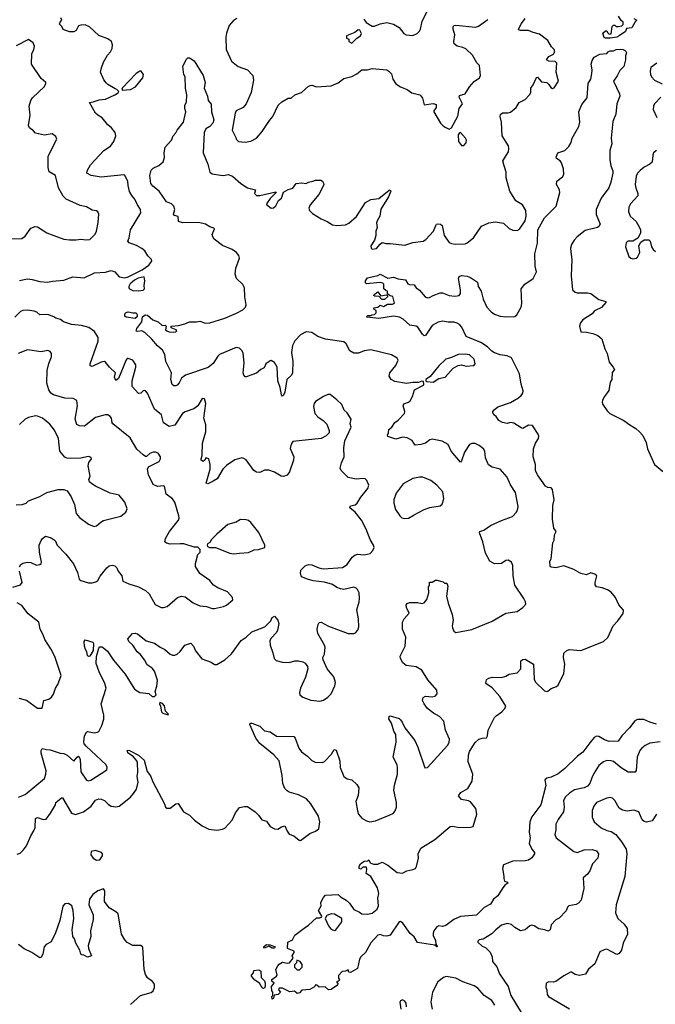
# Model space of a CAD drawing. Extents: x 2293878 to 2522763, y 823964 to 1006972.
# Tile 186 of 256: x 2359807 to 2365413, y 957457 to 966138. Entities that reach past the tile are written whole.
import ezdxf

# ---------------------------------------------------------------- set-up
doc = ezdxf.new("R2010")
doc.units = 0

msp = doc.modelspace()

# ---------------------------------------------------------------- linework, layer by layer
at = {"layer": '0CON20XD'}
for points in [[(2362841.5, 966141.5), (2362864.2, 966114.2), (2362915, 966080.6), (2362935, 966081.4), (2362985, 966101.9), (2363045, 966114.3), (2363105, 966100), (2363155, 966068), (2363195.8, 966015.8), (2363215, 966006), (2363275, 965998.8), (2363312.3, 966017.7), (2363332.3, 966037.7), (2363341.2, 966055), (2363356, 966125), (2363417.5, 966245)], [(2359805, 963840), (2359875, 963852.5), (2359916.7, 963846.7), (2359985, 963828.5), (2360052.8, 963822.8), (2360095, 963832.5), (2360195, 963840.8), (2360275, 963872), (2360375, 963862.5), (2360467.5, 963905), (2360565, 963913.1), (2360615, 963925.8), (2360645.6, 963915.6), (2360685, 963871.4), (2360735, 963861.8), (2360765, 963870.9), (2360887.2, 963932.8), (2360947, 963973), (2360971.7, 964008.3), (2360968.8, 964025), (2360937.2, 964057.2), (2360909.4, 964099.4), (2360885, 964120.8), (2360838.5, 964148.5), (2360772.2, 964172.2), (2360759.2, 964185), (2360772.1, 964215), (2360784.4, 964285), (2360875.5, 964435.5), (2360872.1, 964465), (2360844.6, 964505), (2360823.6, 964555), (2360795, 964587.1), (2360775, 964624), (2360762.1, 964675), (2360760, 964715), (2360735, 964764), (2360725, 964769.2), (2360525, 964750.6), (2360437.5, 964765), (2360398.8, 964785), (2360402, 964805), (2360431.2, 964858.8), (2360548.8, 964985), (2360606.8, 965023.2), (2360635.8, 965065), (2360654, 965115), (2360648.8, 965145), (2360615.7, 965185.7), (2360585, 965210), (2360533.9, 965273.9), (2360495, 965296.7), (2360476.7, 965315), (2360423, 965407), (2360455, 965412.5), (2360507.3, 965432.7), (2360565, 965436.9), (2360646.7, 965475), (2360675, 965493.3), (2360680, 965505), (2360663.6, 965523.6), (2360648, 965528), (2360585.6, 965565.6), (2360570.7, 965580.7), (2360548.7, 965608.7), (2360520.6, 965675), (2360526.9, 965715), (2360545.6, 965765), (2360581.8, 965825), (2360608.5, 965855), (2360622.2, 965885), (2360625.5, 965915), (2360615.9, 965945.9), (2360585, 965970.5), (2360505, 966000), (2360421.4, 966075), (2360385, 966092.7), (2360345, 966090.6), (2360326.9, 966083.1), (2360305, 966043.3), (2360285, 966030), (2360245, 966031.2), (2360191.2, 966051.2), (2360178.3, 966078.3), (2360158.3, 966098.3), (2360162.5, 966115), (2360177.5, 966135), (2360170, 966155)], [(2361721.7, 966148.3), (2361695, 966132.5), (2361655, 966086), (2361631.2, 966018.8), (2361623.8, 965985), (2361629.2, 965875), (2361675, 965773.8), (2361735, 965726), (2361815.6, 965695.6), (2361864, 965645), (2361869.2, 965605), (2361848.6, 965495), (2361804, 965396), (2361776.7, 965365), (2361716.7, 965335), (2361706.2, 965315), (2361680, 965165), (2361717.5, 965095), (2361717.5, 965085), (2361737.5, 965065), (2361795, 965058), (2361844.1, 965065.9), (2361895, 965093.8), (2361946.9, 965153.1), (2362010.2, 965249.8), (2362040, 965285), (2362086.7, 965385), (2362120, 965415), (2362175, 965447.5), (2362200, 965445), (2362232.5, 965475), (2362293.6, 965496.4), (2362355, 965552.5), (2362370.7, 965559.3), (2362385, 965560), (2362425, 965546.2), (2362555, 965555.8), (2362615, 965580), (2362665, 965620.6), (2362735, 965638.6), (2362780.3, 965659.7), (2362825, 965695.8), (2362875, 965697.5), (2362915, 965707.5), (2363045, 965696.2), (2363063.8, 965685), (2363085, 965660), (2363098.8, 965615), (2363123.5, 965573.5), (2363165, 965545.8), (2363225, 965522), (2363264.4, 965494.4), (2363335, 965475.7), (2363345, 965468), (2363359.2, 965445), (2363375, 965387.5), (2363455, 965400), (2363481.2, 965391.2), (2363481.5, 965365), (2363460, 965335), (2363460.8, 965325), (2363518.8, 965225), (2363540.9, 965200.9), (2363560.3, 965190.3), (2363595, 965174.2), (2363615, 965184.2), (2363671.2, 965288.8), (2363682.3, 965355), (2363711.4, 965395), (2363684.2, 965455), (2363685, 965470), (2363736.4, 965483.6), (2363773.3, 965545), (2363815.8, 965594.2), (2363862, 965625), (2363870.8, 965645), (2363861.2, 965735), (2363838.1, 965758.1), (2363801.4, 965825), (2363741.7, 965881.7), (2363715, 965894.3), (2363666.7, 965905), (2363640, 965925), (2363636, 965945), (2363645.9, 966004.1), (2363629.2, 966055), (2363628.8, 966075), (2363635, 966086), (2363655, 966089.2), (2363827.9, 966072.1), (2363855, 966082.5), (2363935, 966139.2)], [(2362465, 964383.3), (2362519.8, 964359.8), (2362565, 964328.6), (2362605, 964322.9), (2362680.9, 964329.1), (2362708.8, 964345), (2362776.2, 964403.8), (2362856.2, 964525), (2362905, 964552.5), (2362975, 964561.4), (2363065, 964636), (2363075, 964636.7), (2363081.2, 964625), (2363060.8, 964575), (2362991.2, 964468.8), (2362984.2, 964405), (2362958.8, 964365), (2362954.2, 964345.8), (2362961.2, 964305), (2362946.7, 964275), (2362948.6, 964235), (2362937.5, 964195), (2362904, 964145), (2362906.7, 964125), (2362916.4, 964116.4), (2362955, 964121.2), (2362985, 964160), (2363005, 964172.5), (2363035, 964163.8), (2363075, 964165.8), (2363205, 964150.8), (2363275, 964174.3), (2363364.1, 964185.9), (2363389.7, 964200.3), (2363456.8, 964273.2), (2363476.2, 964325), (2363484.3, 964335.7), (2363495, 964338), (2363517.5, 964335), (2363532.7, 964322.7), (2363550.8, 964235), (2363594, 964175), (2363614.3, 964164.3), (2363648.1, 964158.1), (2363735, 964163.1), (2363755, 964171.4), (2363808.1, 964215), (2363880.9, 964319.1), (2363945, 964346.9), (2364005, 964355.6), (2364074.3, 964344.3), (2364125, 964298), (2364155, 964281.2), (2364195, 964280), (2364215, 964291.2), (2364265.6, 964365), (2364272.9, 964405), (2364270, 964455), (2364241.2, 964505), (2364182.1, 964542.1), (2364128.6, 964625), (2364098.4, 964745), (2364098.9, 964795), (2364079.5, 964850.5), (2364068.1, 964895), (2364116.8, 964973.2), (2364122.3, 965002.3), (2364118, 965025), (2364061.9, 965115), (2364055.7, 965235.7), (2364043.8, 965285), (2364047.7, 965302.3), (2364065, 965315.8), (2364115, 965315.8), (2364136.6, 965323.4), (2364187.2, 965362.8), (2364213.3, 965406.7), (2364264.1, 965435.9), (2364303.3, 965475), (2364313.8, 965495), (2364316.2, 965535), (2364336.1, 965563.9), (2364365, 965627.5), (2364375, 965630), (2364409.3, 965589.3), (2364455, 965583.8), (2364475, 965566.7), (2364490.5, 965540.5), (2364505, 965532.5), (2364521.7, 965538.3), (2364558, 965595), (2364538.1, 965675), (2364544.2, 965755), (2364528.9, 965768.9), (2364472.6, 965772.6), (2364453.8, 965785), (2364474, 965815), (2364513.8, 965835), (2364522, 965845), (2364526, 965855), (2364520, 965875), (2364497.9, 965897.9), (2364465.5, 965955.5), (2364390.3, 966010.3), (2364334.3, 966024.3), (2364295, 966043.8), (2364222, 966042), (2364210, 966045), (2364207.5, 966055), (2364231.9, 966105), (2364265, 966147.5)], [(2364975, 965974.2), (2364961.7, 965981.7), (2364951.7, 966018.3), (2364975, 966040), (2364985, 966040), (2364990, 966025), (2365005, 966010), (2365025, 966013.8), (2365033, 966077), (2365045, 966090), (2365055, 966090), (2365068.3, 966078.3), (2365085, 966077.5), (2365117, 966083), (2365130, 966095), (2365130, 966115), (2365110.7, 966130.7), (2365089.3, 966169.3)], [(2365225, 966150), (2365250, 966135), (2365235, 966120), (2365205, 966066), (2365158.3, 966061.7), (2365150, 966035), (2365095, 965996), (2365072.5, 965985), (2365015, 965974.5), (2364975, 965974.2)], [(2362735, 965932.5), (2362780, 965975), (2362812.5, 965995), (2362822.5, 966015), (2362806.7, 966045), (2362792.7, 966047.3), (2362764, 966026), (2362690, 965995), (2362690, 965975), (2362710, 965965), (2362710, 965945), (2362735, 965932.5)], [(2359735, 964205.8), (2359825, 964210), (2359855, 964228.8), (2359905, 964298.8), (2359944.6, 964315.4), (2359965, 964312.5), (2360045, 964260), (2360106.7, 964235), (2360195, 964204.4), (2360247, 964197), (2360305, 964196.4), (2360345, 964203.3), (2360393.8, 964196.2), (2360425, 964200), (2360471.4, 964248.6), (2360485.7, 964274.3), (2360498.8, 964351.2), (2360503.9, 964423.9), (2360496.7, 964445), (2360485, 964453.3), (2360445, 964460), (2360397, 964487), (2360338.9, 964498.9), (2360215.8, 964555.8), (2360191.4, 964581.4), (2360148.2, 964655), (2360123.9, 964763.9), (2360065.7, 964795.7), (2360059.2, 964835), (2360059.2, 964935), (2360133.8, 965085), (2360125, 965107.5), (2360093, 965133), (2360025, 965121.2), (2359946.4, 965136.4), (2359929.7, 965159.7), (2359894.7, 965184.7), (2359884.4, 965205), (2359899.6, 965295), (2359891.8, 965375), (2359905, 965426), (2359920.1, 965449.9), (2360025, 965550), (2360038, 965575), (2360036.2, 965585), (2359995, 965620.8), (2359911.1, 965745), (2359913, 965837), (2359931.5, 965875), (2359936.2, 965905), (2359924.6, 965934.6), (2359885, 965964), (2359775, 965906.2)], [(2364062.5, 958475), (2364024, 958415), (2363984.5, 958385.5), (2363960.6, 958339.4), (2363905, 958309.4), (2363836.1, 958243.9), (2363695, 958231.2), (2363635.4, 958204.6), (2363565, 958151.8), (2363535, 958143.1), (2363502.3, 958147.7), (2363485, 958140), (2363460, 958105), (2363453.3, 958085), (2363453.3, 958065), (2363475, 958020), (2363477.5, 957987.5), (2363487.5, 957975), (2363490, 957965), (2363485, 957962.5), (2363467.5, 957977.5), (2363315, 958001.2), (2363285, 958051.2), (2363252.1, 958082.1), (2363185, 958172), (2363165, 958188.6), (2363154.6, 958185.4), (2363075, 958066.7), (2363045, 958058), (2363015, 958060), (2362985, 958071.4), (2362965, 958066), (2362905, 957999.2), (2362869.2, 957935), (2362856.8, 957913.2), (2362815.3, 957874.7), (2362804.1, 957855.9), (2362785, 957772.5), (2362725, 957736.7), (2362710, 957740), (2362705, 957760), (2362681.7, 957748.3), (2362650, 957745), (2362618.3, 957711.7), (2362618.3, 957688.3), (2362627.5, 957675), (2362615, 957660), (2362600, 957655), (2362611.7, 957641.7), (2362610, 957625), (2362555, 957587.5), (2362530, 957585), (2362502.5, 957612.5), (2362448.3, 957608.3), (2362427, 957627), (2362415, 957627.5), (2362408.3, 957611.7), (2362365, 957587.5), (2362295, 957582.5), (2362275, 957557.5), (2362255, 957552.5), (2362231.7, 957571.7), (2362188.3, 957568.3), (2362125, 957600), (2362095, 957600), (2362090, 957585), (2362107, 957563), (2362087.5, 957542.5), (2362051.7, 957538.3), (2362045, 957510), (2362033, 957503), (2362030, 957525), (2362040, 957535), (2362040, 957565), (2362030, 957575), (2362027, 957613), (2362050, 957645), (2362031.7, 957661.7), (2362030, 957675), (2362072.5, 957705), (2362077.5, 957715), (2362067, 957763), (2362083, 957797), (2362095, 957812.5), (2362125, 957827.5), (2362165, 957820), (2362187, 957823), (2362220, 957865), (2362210, 957885), (2362227.5, 957915), (2362227.5, 957925), (2362170, 957950), (2362172.5, 958005), (2362212.5, 958025), (2362235, 958066.7), (2362315, 958128.9), (2362354.5, 958155.5), (2362425, 958220), (2362455, 958218.8), (2362467.5, 958225), (2362472.5, 958235), (2362442.5, 958285), (2362466.7, 958325), (2362463.3, 958355), (2362485, 958397.5), (2362505, 958418.8), (2362615, 958426.2), (2362635, 958403.3), (2362686.1, 958376.1), (2362715, 958350), (2362752.7, 958292.7), (2362805, 958270), (2362825, 958254.4), (2362875, 958252.5), (2362915, 958260.5), (2362959.2, 958295), (2362972, 958325), (2362965.8, 958394.2), (2362973.8, 958435), (2362962, 958485), (2362904.2, 958584.2), (2362861.7, 958611.7), (2362870, 958645), (2362865, 958667.5), (2362833, 958667), (2362815, 958650), (2362802.5, 958655), (2362802.5, 958675), (2362812.5, 958695), (2362845, 958720), (2362877, 958723), (2362885, 958730), (2362897.5, 958705), (2362928.3, 958691.7), (2362965, 958694), (2363005, 958709.2), (2363054.1, 958684.1), (2363135, 958620), (2363183.9, 958613.9), (2363222.5, 958635), (2363275.6, 958644.4), (2363296.7, 958655), (2363307.3, 958672.7), (2363323.8, 958745), (2363320, 958785), (2363345, 958833.3), (2363469.8, 958910.2), (2363605, 959024.2), (2363625, 959027.5), (2363685, 959015.6), (2363781.7, 959018.3), (2363807.5, 959025), (2363839.2, 959135), (2363828.8, 959185), (2363783, 959243), (2363765, 959252), (2363705, 959264), (2363677.5, 959295), (2363696.7, 959325), (2363759.7, 959360.3), (2363797.1, 959425), (2363804.2, 959485), (2363762.5, 959595), (2363764, 959655), (2363774.3, 959685.7), (2363825, 959766.7), (2363856, 959794), (2363885, 959803.8), (2363925, 959807.5), (2363933.3, 959825), (2363938, 959875), (2363995, 959986.7), (2364008.3, 960001.7), (2364060, 960035), (2364086, 960065), (2364094, 960085), (2364042.4, 960172.4), (2363975, 960246.2), (2363917.5, 960285), (2363925, 960320), (2363945, 960333.3), (2363975, 960341.2), (2364055, 960338.6), (2364095, 960350.8), (2364125, 960369.2), (2364195, 960378.8), (2364225.8, 960414.2), (2364227.5, 960485), (2364245, 960496.2), (2364265, 960498.8), (2364337.5, 960455), (2364344.2, 960324.2), (2364355, 960296.2), (2364435, 960220), (2364455, 960213.8), (2364465, 960216.7), (2364495, 960242.5), (2364540.7, 960259.3), (2364557.7, 960272.3), (2364605, 960372.5), (2364614, 960455), (2364602, 960515), (2364606.1, 960553.9), (2364632.7, 960577.3), (2364654.1, 960585.9), (2364755, 960577.5), (2364956.7, 960655), (2364995, 960692.5), (2365040, 960795), (2365081.7, 960838.3), (2365128.3, 960901.7), (2365133, 960933), (2365090, 960980), (2365062.5, 961045), (2365025, 961092), (2364992.4, 961112.4), (2364945, 961130), (2364895, 961137.5), (2364883.8, 961155), (2364881.2, 961175), (2364896.7, 961235), (2364880.7, 961250.7), (2364845, 961260), (2364805, 961243.3), (2364755, 961254), (2364695, 961290), (2364605, 961322), (2364535, 961306.7), (2364495, 961310), (2364487, 961317), (2364483.3, 961365), (2364493.3, 961385), (2364510, 961525), (2364520.7, 961549.3), (2364523.3, 961596.7), (2364537.5, 961625), (2364516.7, 961655), (2364505.9, 961734.1), (2364510, 961855), (2364520, 961905), (2364507, 961997), (2364495, 962010), (2364465, 962013.3), (2364445, 962026.7), (2364373.3, 962125), (2364356.7, 962165), (2364355.8, 962215.8), (2364337.1, 962285), (2364339.2, 962355), (2364355.7, 962404.3), (2364383.2, 962446.8), (2364386.7, 962465), (2364381.1, 962485), (2364331.2, 962561.2), (2364295.9, 962564.1), (2364245, 962534), (2364228.8, 962538.8), (2364165, 962582), (2364135, 962586.2), (2364105, 962578.8), (2364065, 962587.5), (2364033.3, 962605), (2364009.5, 962639.5), (2363990, 962655), (2363981.2, 962675), (2363980, 962685), (2363990.7, 962699.3), (2364025, 962726.2), (2364135, 962762.5), (2364206.6, 962803.4), (2364231.2, 962825), (2364243.3, 962845), (2364246.2, 962865), (2364228.8, 962925), (2364214.2, 963015), (2364145, 963157.1), (2364105, 963174.4), (2364045, 963182.9), (2363995, 963200.5), (2363970.6, 963215), (2363932.9, 963255), (2363875, 963290.9), (2363745, 963344.5), (2363707.4, 963427.4), (2363685, 963451.1), (2363665, 963462.1), (2363635, 963472.7), (2363585, 963470.8), (2363535, 963481.5), (2363497.8, 963472.2), (2363445, 963441.4), (2363385, 963353.3), (2363375, 963350), (2363358.8, 963365), (2363317.9, 963427.9), (2363305, 963436), (2363248.8, 963445), (2363189.1, 963499.1), (2363156.5, 963516.5), (2363103, 963523), (2362975, 963503.8), (2362895, 963513.8), (2362870, 963515), (2362875, 963530), (2362905, 963530), (2362913, 963537), (2362935, 963540), (2362950, 963555), (2362950, 963575), (2362933.6, 963583.6), (2362931.7, 963598.3), (2362967, 963603), (2362985, 963620), (2363015, 963610), (2363050.7, 963629.3), (2363095, 963630), (2363111.7, 963638.3), (2363098.3, 963698.3), (2363075, 963702.5), (2363051.7, 963721.7), (2363050, 963745), (2363035, 963750), (2363020, 963765), (2363020, 963805), (2363010, 963815), (2362985, 963822.5), (2362865, 963810), (2362858.3, 963818.3), (2362857.5, 963835), (2362875, 963862.5), (2362965, 963883.3), (2362985, 963893.3), (2363055, 963858), (2363105, 963867.3), (2363145, 963854), (2363210, 963845), (2363230.7, 963810.7), (2363245, 963802.5), (2363285, 963800), (2363303.6, 963773.6), (2363333, 963753), (2363382.5, 963695), (2363405, 963686.2), (2363421.7, 963688.3), (2363452.3, 963707.7), (2363515, 963730), (2363535, 963730), (2363595, 963707.5), (2363645, 963701.9), (2363682.5, 963705), (2363693.8, 963725), (2363694, 963755), (2363676.7, 963855), (2363683.3, 963875), (2363705, 963883.8), (2363755, 963875.8), (2363783.3, 963865), (2363843.6, 963823.6), (2363851.2, 963785), (2363876.2, 963745), (2363893.6, 963673.6), (2363927.1, 963605), (2363965, 963561.4), (2363995, 963541.1), (2364045, 963525.5), (2364095, 963518.1), (2364175, 963520.6), (2364192.9, 963535), (2364228.9, 963605), (2364236.7, 963635), (2364229.4, 963765), (2364260.8, 963805), (2364335, 963857.1), (2364364.4, 963915), (2364354.7, 963965), (2364351.5, 964075), (2364373.1, 964166.9), (2364378.2, 964285), (2364435, 964390), (2364537.5, 964495), (2364570, 964615), (2364567.3, 964637.3), (2364542.5, 964685), (2364545.8, 964714.2), (2364595, 964754), (2364605, 964772.5), (2364603.4, 964823.4), (2364585.8, 964875.8), (2364573.9, 964893.9), (2364542.5, 964915), (2364537.5, 964925), (2364552.5, 964965), (2364615, 964984), (2364650.7, 965019.3), (2364670, 965055), (2364679.2, 965095), (2364737.7, 965195), (2364746, 965235), (2364739.7, 965325), (2364765, 965390.5), (2364812.2, 965447.8), (2364822.2, 965575), (2364844.4, 965615), (2364853.3, 965665), (2364855.8, 965695), (2364847.1, 965745), (2364855, 965778.8), (2364875, 965808), (2364923.3, 965835), (2364985, 965840), (2364997.5, 965855), (2365015, 965863.8), (2365045, 965863.3), (2365067.5, 965875), (2365105, 965877.8), (2365130, 965875), (2365150, 965865), (2365160, 965845), (2365150.7, 965819.3), (2365151.2, 965785), (2365135.8, 965725), (2365100.9, 965689.1), (2365075.5, 965644.5), (2365043.1, 965595), (2365095.8, 965485), (2365099.2, 965465), (2365073.2, 965396.8), (2365064.3, 965305.7), (2365039.7, 965240.3), (2365024, 965095), (2365029.2, 965045), (2365011.2, 964985), (2365012.5, 964905), (2365020.9, 964850.9), (2365039.2, 964805), (2365039.2, 964785), (2365022, 964705), (2365004.2, 964655), (2364935.5, 964565), (2364892.1, 964465), (2364891.7, 964421.7), (2364926.7, 964335), (2364916.2, 964315), (2364903.9, 964306.1), (2364795, 964280), (2364724.4, 964225), (2364696.5, 964195), (2364673.8, 964155), (2364664.6, 964125), (2364668.3, 964091.7), (2364676.8, 964025), (2364669.8, 963879.8), (2364683.1, 963755), (2364705, 963735.7), (2364725, 963728.6), (2364815, 963730.6), (2364843.2, 963723.2), (2364915, 963672), (2364977.5, 963655), (2364976.7, 963645), (2364938.8, 963601.2), (2364877.7, 963572.3), (2364856.7, 963545), (2364775, 963492), (2364752.5, 963465), (2364743.3, 963435), (2364756.4, 963386.4), (2364806.1, 963383.9), (2364862.1, 963372.1), (2364905, 963354.3), (2364940.8, 963325), (2364967.5, 963235), (2364987.8, 963195), (2365005, 963117.5), (2365042.5, 963075), (2365052.5, 963055), (2365033.6, 963026.4), (2365030, 962965), (2365015, 962942.5), (2365002.5, 962867.5), (2364963.8, 962815), (2364947.7, 962782.3), (2364944, 962765), (2364951.2, 962745)], [(2360298.3, 959131.7), (2360368.6, 959155), (2360437.5, 959205), (2360475, 959255.6), (2360505, 959267.8), (2360525, 959267.1), (2360555, 959254.3), (2360588.8, 959218.8), (2360614.5, 959204.5), (2360655, 959198.5), (2360685, 959203.5), (2360785.4, 959284.6), (2360811.9, 959315), (2360838.1, 959355), (2360853.1, 959415), (2360844.4, 959465), (2360849.4, 959505), (2360845.7, 959585.7), (2360840, 959605), (2360809.5, 959639.5), (2360759.2, 959675), (2360755, 959696.7), (2360775, 959694), (2360853.8, 959655), (2360905, 959608.6), (2360929.8, 959509.8), (2360960.8, 959470.8), (2360980.1, 959420.1), (2361083.8, 959225), (2361092.5, 959195), (2361105, 959187.5), (2361135, 959186.7), (2361185, 959223.3), (2361205, 959227.5), (2361251.2, 959155), (2361304.5, 959124.5), (2361349.7, 959079.7), (2361415, 959032), (2361475, 959000), (2361545, 958992.5), (2361595, 959000), (2361615, 959010), (2361680.3, 959079.7), (2361711.2, 959145), (2361745, 959192.5), (2361788.3, 959201.7), (2361815, 959200), (2361883.3, 959155), (2361914.3, 959124.3), (2361943.2, 959083.2), (2361983, 959073), (2362016.7, 959025), (2362055, 959003.8), (2362085, 959001.2), (2362117.3, 959022.7), (2362145, 959030), (2362165, 958982.5), (2362185, 958956.7), (2362225, 958941.2), (2362273, 958903), (2362285, 958901.2), (2362365, 958963.8), (2362415, 958982.5), (2362445.5, 959004.5), (2362455.4, 959065), (2362443.6, 959115), (2362375.3, 959225.3), (2362337.8, 959267.8), (2362265, 959304.2), (2362185, 959328), (2362165, 959338.8), (2362145, 959361.2), (2362127.5, 959405), (2362122.5, 959475), (2362094, 959605), (2362047.8, 959657.8), (2361925, 959755.8), (2361890, 959805), (2361836.7, 959925), (2361840, 959935), (2361855, 959936), (2361925, 959910), (2361965, 959868.6), (2362015, 959858.6), (2362071.4, 959821.4), (2362225, 959818.8), (2362236.7, 959805), (2362268, 959715), (2362293.2, 959683.2), (2362345, 959646.2), (2362385, 959608), (2362412.7, 959592.7), (2362475, 959588.8), (2362495, 959596.7), (2362557.9, 959662.1), (2362580, 959705), (2362597.7, 959697.7), (2362631.2, 959605), (2362632, 959545), (2362665.9, 959465.9), (2362695, 959443.8), (2362735.8, 959435.8), (2362781.2, 959395), (2362799.2, 959365), (2362792.7, 959297.3), (2362770.8, 959245), (2362785, 959162.5), (2362795.8, 959135), (2362825, 959097.5), (2362864.5, 959074.5), (2362895, 959066.9), (2362945, 959075.6), (2363100.8, 959139.2), (2363118.3, 959161.7), (2363129.2, 959195), (2363131.1, 959235), (2363105.7, 959345), (2363111.3, 959388.7), (2363138.6, 959485), (2363139.4, 959545), (2363135, 959570), (2363100.8, 959635), (2363128.3, 959768.3), (2363123.8, 959835), (2363106.2, 959865), (2363086, 959935), (2363063.8, 959975), (2363066.4, 959993.6), (2363075, 960000), (2363155, 959976.7), (2363165.9, 959965.9), (2363181.2, 959945), (2363202.5, 959895), (2363291.7, 959781.7), (2363318.1, 959725), (2363380.8, 959540.8), (2363405, 959544), (2363580.5, 959739.5), (2363594.5, 959765), (2363597.3, 959795), (2363562.5, 959875), (2363548.8, 959955), (2363508.8, 959995), (2363456, 960025), (2363405, 960066), (2363374, 960105), (2363360, 960135), (2363366.7, 960163.3), (2363385, 960172.5), (2363445, 960168.8), (2363472.5, 960175), (2363490, 960195), (2363485.8, 960225.8), (2363407.6, 960317.6), (2363355, 960404.2), (2363305, 960432.9), (2363215, 960444), (2363186.6, 960466.6), (2363164.4, 960505), (2363163.4, 960526.6), (2363205.6, 960614.4), (2363214, 960695), (2363182, 960765), (2363183.3, 960825), (2363197.5, 960855), (2363243.3, 960905), (2363217.5, 960955), (2363215.8, 960975), (2363225, 960992), (2363245, 960999.4), (2363315, 961000), (2363355, 960990), (2363375, 960996.7), (2363396.7, 961025), (2363416.7, 961085), (2363413.3, 961135), (2363422.5, 961155), (2363421.7, 961178.3), (2363445, 961180), (2363475, 961197.5), (2363485, 961197.5), (2363541.7, 961181.7), (2363555, 961170), (2363575, 961170), (2363582.5, 961145), (2363572.5, 961055), (2363586, 960995), (2363621.4, 960895), (2363629.2, 960845), (2363621.4, 960795), (2363624.2, 960775), (2363635, 960747.5), (2363655, 960736.7), (2363795, 960761.1), (2363975, 960835.6), (2364095, 960905.8), (2364195, 960919.2), (2364246, 960955), (2364271.2, 960985), (2364268.8, 961005), (2364253.8, 961035), (2364173.6, 961153.6), (2364158.9, 961235), (2364157.1, 961325), (2364145, 961356.7), (2364115, 961373.8), (2364095, 961368.8), (2364055.6, 961344.4), (2363995, 961340), (2363954.2, 961365), (2363915, 961433.3), (2363891.4, 961535), (2363862, 961615), (2363865, 961626.2), (2363901.2, 961638.8), (2363958.3, 961678.3), (2364057, 961723), (2364153.2, 961756.8), (2364189.2, 961795), (2364201.4, 961825), (2364202.7, 961847.3), (2364179.7, 961969.7), (2364135, 962038), (2364107.5, 962105), (2364045, 962175.8), (2363973, 962193), (2363942.7, 962212.7), (2363915.8, 962275), (2363910, 962335), (2363898.8, 962355), (2363860, 962385), (2363825, 962402.5), (2363795, 962402), (2363775, 962394), (2363730, 962325), (2363705, 962250), (2363695, 962237.5), (2363612.5, 962335), (2363585, 962392), (2363531.7, 962421.7), (2363445, 962438.8), (2363425, 962433.8), (2363385.6, 962404.4), (2363345, 962391.4), (2363296.2, 962386.2), (2363282, 962405), (2363267.3, 962427.3), (2363225, 962451.4), (2363182.7, 962457.3), (2363125, 962440), (2363054.1, 962464.1), (2363050, 962475), (2363060, 962495), (2363062.5, 962525), (2363090, 962545), (2363115, 962586.7), (2363145, 962606.2), (2363201.2, 962665), (2363203.8, 962685), (2363188.8, 962735), (2363195, 962752.5), (2363235, 962766), (2363251.2, 962778.8), (2363272, 962815), (2363290, 962875), (2363367.5, 962915), (2363372.5, 962925), (2363368.3, 962948.3), (2363355, 962950), (2363325, 962938), (2363275, 962940), (2363218.8, 962931.2), (2363115, 962949.5), (2363084.2, 962965), (2363065.7, 962995), (2363071.1, 963025), (2363125, 963088.8), (2363144, 963135), (2363136.7, 963155), (2363085, 963182), (2362905, 963227.5), (2362845, 963218.1), (2362795, 963197.3), (2362755, 963196.7), (2362717.5, 963217.5), (2362685, 963280), (2362665, 963297.1), (2362505, 963322.3), (2362435.4, 963345.4), (2362385, 963380), (2362335, 963385.7), (2362285, 963360), (2362235, 963305.8), (2362211.9, 963265), (2362204.5, 963205), (2362216.9, 963125), (2362214.4, 963025.6), (2362204.5, 963005.5), (2362162.9, 962965), (2362144.2, 962855), (2362135, 962827.5), (2362125, 962817.5), (2362115, 962830), (2362104.3, 962895), (2362083.1, 962955), (2362079.2, 963075), (2362055, 963116.7), (2362025, 963133.3), (2362015, 963129.2), (2361976.9, 963105), (2361961.7, 963068.3), (2361934.6, 963055.4), (2361895, 963022), (2361855, 963006.2), (2361805, 962988.8), (2361795, 962990), (2361783, 963003), (2361778.1, 963025), (2361787.4, 963112.6), (2361777, 963197), (2361767.6, 963217.6), (2361745, 963242.5), (2361715, 963247.1), (2361570, 963185), (2361555, 963172.2), (2361512.3, 963107.7), (2361467.9, 963072.1), (2361270, 963005), (2361232.7, 962977.3), (2361212.8, 962937.2), (2361195, 962916), (2361185, 962909.2), (2361165, 962910), (2361152.7, 962922.7), (2361141.1, 962965), (2361144.3, 963025), (2361096.4, 963125), (2361085.5, 963185), (2361066.7, 963225), (2361022.1, 963262.1), (2360971.9, 963321.9), (2360910.8, 963380.8), (2360885, 963393.8), (2360845, 963389.2), (2360835, 963393.3), (2360841.4, 963415), (2360883.3, 963475), (2360890.6, 963519.4), (2360914.1, 963535.9), (2360935, 963534.2), (2360982.1, 963492.1), (2361026.9, 963475), (2361062.7, 963442.7), (2361089.2, 963445), (2361098.5, 963435), (2361093.8, 963405), (2361104.3, 963394.3), (2361125.7, 963385.7), (2361165, 963382.5), (2361184, 963386), (2361193.3, 963395), (2361186.7, 963405), (2361142.2, 963422.2), (2361143.8, 963436.2), (2361208.2, 963441.8), (2361264.4, 963455.6), (2361305, 963473.8), (2361365, 963473.8), (2361395, 963481.2), (2361445, 963461.4), (2361485, 963464.4), (2361615, 963507.9), (2361719.2, 963550.8), (2361775, 963580.6), (2361797.6, 963602.4), (2361805.4, 963624.6), (2361791.8, 963695), (2361790.9, 963775), (2361775, 963802.9), (2361718.8, 963855), (2361706.9, 963895), (2361712.9, 963947.1), (2361745.6, 964035), (2361738.8, 964058.8), (2361717.8, 964085), (2361682.3, 964112.3), (2361595, 964145.9), (2361523.3, 964203.3), (2361509, 964225), (2361505.7, 964245), (2361525.8, 964295), (2361520, 964300), (2361485, 964311.8), (2361445, 964335.8), (2361385, 964349.3), (2361246.5, 964346.5), (2361208.3, 964358.3), (2361203.6, 964403.6), (2361172.9, 964412.9), (2361163.8, 964425), (2361175.7, 964465), (2361165, 964495.5), (2361145, 964515.4), (2361101.8, 964531.8), (2361037.5, 964625), (2360981.1, 964671.1), (2360962.9, 964695), (2360954.4, 964764.4), (2360965, 964810), (2360985, 964830), (2361035, 964854), (2361071.2, 964885), (2361083.6, 964923.6), (2361080.8, 964965), (2361091.2, 965015), (2361146, 965075), (2361160, 965115), (2361185, 965140), (2361196, 965164), (2361252, 965235), (2361272.5, 965325), (2361263.3, 965355), (2361263.3, 965385), (2361278.3, 965411.7), (2361280, 965475), (2361270, 965535), (2361267.5, 965635), (2361253.3, 965655), (2361246.2, 965725), (2361273.9, 965786.1), (2361289.3, 965800.7), (2361305, 965803.3), (2361345, 965776.2), (2361425.8, 965645), (2361442.5, 965585), (2361434.4, 965535), (2361464.3, 965465), (2361470, 965425), (2361495, 965392.5), (2361498.5, 965325), (2361518.8, 965255), (2361511.5, 965225), (2361485, 965196.5), (2361450, 965175), (2361433.2, 965145), (2361425.7, 964965), (2361467.5, 964865), (2361485, 964793.8), (2361505, 964778.8), (2361578, 964768), (2361605, 964764), (2361645, 964773.3), (2361685, 964759.2), (2361756.7, 964695), (2361815.7, 964655.7), (2361888, 964638), (2361878.8, 964605), (2361895, 964589.2), (2361925, 964588.6), (2362065, 964620), (2362070, 964615), (2362015, 964561.2), (2361983.3, 964515), (2361987.5, 964505), (2362025, 964476.7), (2362045, 964480), (2362065, 964497.5), (2362090, 964545), (2362116.7, 964565), (2362133.6, 964616.4), (2362175, 964640), (2362215, 964653.8), (2362244.7, 964695.3), (2362295, 964700), (2362335, 964693.3), (2362355, 964706.7), (2362393.6, 964713.6), (2362415, 964724), (2362463.9, 964723.9), (2362477.5, 964715), (2362487, 964697), (2362490, 964685), (2362482, 964665), (2362444.5, 964595.5), (2362367.5, 964505), (2362356.7, 964475), (2362362.5, 964455), (2362388.3, 964428.3), (2362465, 964383.3)], [(2365426, 965755), (2365375, 965716.7), (2365368, 965685), (2365370.8, 965655), (2365379.2, 965635), (2365405, 965606), (2365472.7, 965572.7)], [(2360715, 965517.5), (2360785, 965523.3), (2360827.5, 965545), (2360893.8, 965625), (2360899.2, 965655), (2360877.5, 965685), (2360865, 965683.3), (2360835, 965663.8), (2360710, 965535), (2360707.5, 965525), (2360715, 965517.5)], [(2365461.4, 965455), (2365404.5, 965395.5), (2365395.8, 965375), (2365394, 965345), (2365425.8, 965275)], [(2363705, 965027.5), (2363725, 965030), (2363745, 965052.5), (2363748, 965075), (2363738, 965095), (2363695, 965143.3), (2363685, 965140), (2363673.9, 965123.9), (2363677.5, 965065), (2363705, 965027.5)], [(2365425, 964984.2), (2365398, 964965), (2365390.6, 964945), (2365385, 964883.3), (2365365.7, 964864.3), (2365315, 964839.2), (2365280.6, 964809.4), (2365256.2, 964783.8), (2365242.8, 964757.2), (2365235.5, 964685), (2365240, 964655), (2365259.5, 964605), (2365258.9, 964585), (2365193.1, 964515), (2365180.6, 964485), (2365177.3, 964447.3), (2365190.8, 964405), (2365245, 964358), (2365275, 964306.2), (2365282.2, 964285), (2365281.9, 964255), (2365259.2, 964210.8), (2365215, 964186.7), (2365170, 964185), (2365155, 964170), (2365150, 964135), (2365180.9, 964050.9), (2365196.7, 964035), (2365215, 964029.2), (2365244.3, 964035.7), (2365255, 964044), (2365275.7, 964085), (2365268.8, 964145), (2365285, 964177.5), (2365315, 964198), (2365356.6, 964196.6), (2365367.5, 964185), (2365380.8, 964135), (2365392.9, 964112.9), (2365415, 964094.4)], [(2360855, 963746.2), (2360895, 963752.5), (2360907.5, 963765), (2360903.3, 963795), (2360910, 963835), (2360905, 963870), (2360852.1, 963857.9), (2360819.8, 963840.2), (2360781.8, 963808.2), (2360769.2, 963785), (2360768, 963775), (2360776.2, 963765), (2360805, 963750), (2360855, 963746.2)], [(2363025, 963670), (2363000.5, 963670.5), (2362977.5, 963697.5), (2362940.5, 963700.5), (2362930, 963705), (2362932.5, 963715), (2362965, 963740), (2362993, 963703), (2363041.7, 963711.7), (2363048.3, 963708.3), (2363050, 963695), (2363025, 963670)], [(2360106.9, 963516.9), (2360055, 963537.8), (2359985.6, 963535.6), (2359958.6, 963558.6), (2359935, 963567.3), (2359875, 963577.4), (2359835, 963574.6), (2359815, 963564.6), (2359765, 963514.2)], [(2359795, 959282.5), (2359855, 959307.5), (2360025, 959448), (2360037.8, 959485), (2360039.4, 959515), (2359995, 959670), (2359996.2, 959695), (2360005, 959712.5), (2360042.7, 959702.7), (2360075, 959702), (2360165, 959670), (2360195, 959668.1), (2360225, 959654.4), (2360285, 959600), (2360315, 959637.5), (2360325, 959643.8), (2360330, 959640), (2360340.6, 959615), (2360347.3, 959507.3), (2360395, 959432.5), (2360415, 959427.5), (2360435, 959434.3), (2360575.8, 959525), (2360579.2, 959545), (2360569.1, 959569.1), (2360392.3, 959732.3), (2360376.7, 959755), (2360372.7, 959772.7), (2360379.4, 959825), (2360395, 959855.6), (2360405, 959862.9), (2360465, 959850), (2360494.5, 959855.5), (2360505, 959863.8), (2360531.9, 959915), (2360548.7, 959971.3), (2360548.9, 960005), (2360524.5, 960105), (2360568.9, 960245), (2360558.9, 960285), (2360507.1, 960387.1), (2360482.2, 960462.2), (2360484.7, 960525), (2360504, 960596), (2360515, 960608.2), (2360535, 960609.5), (2360580.8, 960570.8), (2360635, 960491.4), (2360738, 960368), (2360820, 960235), (2360865, 960206.7), (2360947, 960197), (2360975, 960170), (2360995, 960170), (2361010, 960185), (2361002.5, 960215), (2361017.7, 960262.3), (2361022, 960315), (2360996, 960395), (2360975, 960420), (2360930.9, 960450.9), (2360908, 960495), (2360868, 960545), (2360844.2, 960565), (2360805, 960623.8), (2360770, 960655), (2360761.2, 960678.8), (2360802.5, 960725), (2360825, 960730), (2360845, 960722.5), (2360923, 960663), (2360995, 960641.2), (2361045, 960606), (2361085.5, 960585.5), (2361135, 960544), (2361155, 960536), (2361175, 960536.2), (2361195, 960543.8), (2361223.2, 960566.8), (2361262.5, 960625), (2361315, 960642.5), (2361341.2, 960615), (2361358.8, 960575), (2361412.7, 960502.7), (2361495, 960473.8), (2361525, 960453.8), (2361545, 960453.8), (2361617.5, 960495), (2361675, 960546.2), (2361758.8, 960665), (2361804.5, 960695.5), (2361855, 960742), (2361970, 960785), (2362022.3, 960837.7), (2362035, 960867.5), (2362055, 960880), (2362083.3, 960845), (2362093.3, 960815), (2362081.2, 960755), (2362071.2, 960735), (2362024.2, 960685.8), (2362014.2, 960665.8), (2362015.8, 960625), (2362040.8, 960555), (2362051.2, 960505), (2362068.3, 960488.3), (2362125, 960474), (2362185, 960470), (2362235, 960484.3), (2362265, 960485.8), (2362305, 960475.8), (2362325, 960463.8), (2362346.2, 960435), (2362347.5, 960415), (2362327.4, 960342.6), (2362284.6, 960245.4), (2362276, 960205), (2362278.8, 960185), (2362305, 960164.2), (2362375, 960140), (2362455, 960130.8), (2362485, 960139.2), (2362525.6, 960164.4), (2362554, 960195), (2362586, 960265), (2362592, 960295), (2362578, 960345), (2362518, 960415), (2362483.3, 960495), (2362480, 960515), (2362496, 960545), (2362500, 960605), (2362496, 960625), (2362435.8, 960725), (2362430, 960765), (2362438.8, 960805), (2362447, 960823), (2362465, 960826.7), (2362531.2, 960791.2), (2362705, 960727.5), (2362753.9, 960726.1), (2362768.3, 960731.7), (2362790, 960755), (2362797.1, 960785), (2362795.6, 960854.4), (2362781.9, 960935), (2362801.9, 961005), (2362803.3, 961035), (2362800, 961085), (2362785, 961115.8), (2362775, 961126.9), (2362755, 961134.3), (2362665, 961115.7), (2362635, 961120.6), (2362605, 961131.4), (2362565, 961158.1), (2362495, 961179.4), (2362395, 961190.6), (2362345, 961204.3), (2362293.3, 961225), (2362282.9, 961255), (2362285.8, 961284.2), (2362325.9, 961324.1), (2362355, 961336), (2362385, 961331.2), (2362445, 961305.6), (2362485, 961296.7), (2362655, 961308.6), (2362696, 961335), (2362740.7, 961399.3), (2362762.4, 961417.6), (2362785, 961427.1), (2362845, 961420), (2362897.7, 961432.3), (2362922.3, 961457.7), (2362932, 961485), (2362928, 961505), (2362898.6, 961555), (2362864, 961645), (2362821.2, 961725), (2362765, 961797.5), (2362717.5, 961835), (2362725, 961852.5), (2362765, 961860), (2362783.3, 961875), (2362815, 961927.5), (2362877.5, 962005), (2362887.5, 962035), (2362870, 962075), (2362855, 962090), (2362835, 962093.3), (2362775, 962086.7), (2362705, 962103.3), (2362642.3, 962162.3), (2362634.2, 962184.2), (2362645, 962232.5), (2362670, 962285), (2362665.8, 962364.2), (2362675.8, 962425), (2362730, 962545), (2362722.5, 962575), (2362730, 962615), (2362695, 962672.5), (2362670, 962695), (2362647.5, 962745), (2362605, 962787.5), (2362545, 962832.5), (2362525, 962833.3), (2362485, 962816), (2362415, 962770.8), (2362402.9, 962755), (2362399.1, 962729.1), (2362411.4, 962665), (2362435, 962635.8), (2362483.3, 962605), (2362515, 962573.3), (2362536, 962515), (2362536.2, 962495), (2362509.7, 962470.3), (2362465, 962446.9), (2362215, 962420), (2362202.5, 962395), (2362193.9, 962356.1), (2362224, 962285), (2362222.9, 962255), (2362187.3, 962152.7), (2362165, 962123.8), (2362135, 962111.2), (2362113.6, 962113.6), (2362055, 962148.8), (2362003.6, 962166.4), (2361965, 962166.7), (2361925, 962146.2), (2361895, 962148), (2361873.2, 962163.2), (2361805, 962256.7), (2361785, 962270), (2361765, 962273.8), (2361705, 962258), (2361631.2, 962208.8), (2361600, 962175), (2361549.4, 962090.6), (2361511.9, 962068.1), (2361465, 962046.7), (2361452.7, 962052.7), (2361485.6, 962175), (2361487.8, 962215), (2361475.8, 962265.8), (2361450, 962275), (2361440, 962255), (2361425, 962244.2), (2361408.8, 962255), (2361406.2, 962265), (2361416.7, 962295), (2361418.6, 962405), (2361448, 962505), (2361447.3, 962567.3), (2361430, 962625), (2361447.5, 962755), (2361437.5, 962795), (2361415, 962797.5), (2361377.5, 962735), (2361341.7, 962708.3), (2361265, 962681.1), (2361241.4, 962665), (2361175, 962562.9), (2361125, 962552), (2361076, 962585), (2361057.8, 962655), (2360996.2, 962705), (2360934.2, 962845), (2360916.2, 962865), (2360905, 962868), (2360895, 962866), (2360875, 962846), (2360855, 962843.1), (2360800, 962905), (2360800, 962955), (2360832.5, 963075), (2360830, 963095), (2360805, 963136.7), (2360765, 963150), (2360755, 963150), (2360745, 963140), (2360678.1, 962975), (2360655, 962958), (2360643.2, 962986.8), (2360652.5, 963025), (2360600, 963075), (2360565, 963118.8), (2360553.9, 963123.9), (2360525, 963120), (2360445, 963080), (2360428.8, 963085), (2360428.9, 963105), (2360498.8, 963305), (2360500, 963335), (2360467.6, 963387.6), (2360417.5, 963425), (2360350.9, 963440.9), (2360265, 963450.8), (2360192.5, 963475), (2360167.5, 963495), (2360125.5, 963505.5), (2360106.9, 963516.9)], [(2360825, 963504.2), (2360746.2, 963516.2), (2360735.5, 963525.5), (2360734.4, 963545), (2360744.6, 963555.4), (2360765, 963561.5), (2360805, 963552.7), (2360835, 963554.2), (2360844.4, 963535), (2360843, 963517), (2360825, 963504.2)], [(2360560, 962655), (2360475, 962630), (2360377.5, 962555), (2360335, 962558), (2360310.3, 962570.3), (2360297.1, 962615), (2360317.1, 962735), (2360310.3, 962780.3), (2360277.6, 962797.6), (2360205, 962801.5), (2360105, 962831.5), (2360081.1, 962845), (2360065, 962873.8), (2360047.3, 962935), (2360050.5, 963045), (2360062.8, 963107.2), (2360086, 963165), (2360088.8, 963195), (2360074.1, 963214.1), (2360055, 963221.2), (2359995, 963210), (2359875, 963228.1), (2359794.3, 963195)], [(2363455, 962941.2), (2363505, 962973.8), (2363560, 962985), (2363630, 963065), (2363675, 963088), (2363705, 963094), (2363745, 963083.3), (2363812.1, 963087.9), (2363824.2, 963105), (2363814.2, 963145), (2363775, 963183.5), (2363739.5, 963190.5), (2363673.2, 963186.8), (2363615, 963160), (2363565, 963146.2), (2363503.3, 963085), (2363427.7, 962992.3), (2363390, 962965), (2363390, 962955), (2363398.3, 962948.3), (2363455, 962941.2)], [(2364951.2, 962745), (2364988.6, 962688.6), (2365011.2, 962665), (2365136.2, 962605), (2365188.8, 962565), (2365242, 962535), (2365275, 962505.8), (2365302, 962472), (2365331.7, 962411.7), (2365345.4, 962355), (2365404.5, 962215), (2365538.4, 962108.4)], [(2359775, 961860), (2359827.3, 961862.7), (2359865, 961876.2), (2359885, 961895.8), (2359985, 961934.3), (2360045, 961969.4), (2360145, 961995.8), (2360195, 961996), (2360226.7, 961985), (2360260.7, 961930.7), (2360290, 961865), (2360305, 961783.3), (2360335, 961749.2), (2360415, 961691.2), (2360465, 961671.2), (2360485.7, 961674.3), (2360522, 961708), (2360545.9, 961724.1), (2360699.5, 961760.5), (2360743.3, 961795), (2360753.3, 961825), (2360734.2, 961885), (2360685.5, 961945.5), (2360605, 961962.5), (2360475, 962026.7), (2360442.5, 962045), (2360422.5, 962065), (2360417.5, 962085), (2360427.5, 962115), (2360410, 962205), (2360416.7, 962233.3), (2360440, 962265), (2360438.3, 962278.3), (2360415, 962286.7), (2360345, 962271.2), (2360255, 962270.8), (2360223.2, 962273.2), (2360205, 962282.5), (2360162.2, 962335), (2360148.2, 962445), (2360115, 962519.2), (2360072, 962572), (2360006.7, 962625), (2359965, 962644), (2359945, 962646), (2359885, 962632), (2359855, 962615.8), (2359805, 962568.6)], [(2359803.8, 961315), (2359817.5, 961335), (2359835, 961346.7), (2359875, 961356), (2359905, 961352), (2359955, 961329.2), (2359985, 961334), (2359995.8, 961344.2), (2360000, 961355), (2359982, 961445), (2359980, 961505), (2359995, 961546.7), (2360008.8, 961565), (2360035, 961583.8), (2360085, 961570.8), (2360120, 961545), (2360135.9, 961505.9), (2360213.3, 961425), (2360280.5, 961340.5), (2360318, 961265), (2360330, 961205), (2360345, 961193.3), (2360415, 961173.8), (2360446.1, 961173.9), (2360477.7, 961182.3), (2360496.7, 961195), (2360517.7, 961232.3), (2360575, 961306.2), (2360595, 961324), (2360622.3, 961327.7), (2360645, 961322), (2360664, 961305), (2360676, 961276), (2360707.8, 961235), (2360717.9, 961187.9), (2360768.8, 961165), (2360855, 961136.9), (2360916, 961105), (2360948, 961075), (2361003, 960983), (2361055, 960955.8), (2361075, 960954.3), (2361106.4, 960963.6), (2361198, 961045), (2361235, 961055.6), (2361265, 961051.1), (2361335.4, 960995.4), (2361395, 960969.2), (2361455, 960964.2), (2361505, 960948), (2361525, 960948), (2361605, 960964.2), (2361630, 960975), (2361685.8, 961024.2), (2361683.3, 961045), (2361640, 961095), (2361555, 961130), (2361515, 961153.8), (2361485, 961193.8), (2361395.8, 961255.8), (2361358.3, 961318.3), (2361356.2, 961345), (2361378.3, 961421.7), (2361400, 961445), (2361398.3, 961468.3), (2361377, 961487), (2361345, 961487.5), (2361255, 961515.6), (2361223.3, 961516.7), (2361134.3, 961514.3), (2361102.3, 961522.3), (2361086.7, 961535), (2361092, 961565), (2361126.7, 961625), (2361208.1, 961725), (2361214.4, 961745), (2361211.5, 961765), (2361175.6, 961885), (2361155, 961912.5), (2361098.8, 961955), (2361084.1, 962024.1), (2361075, 962028), (2361023.1, 962023.1), (2360985, 962041.2), (2360942.5, 962125), (2360934, 962175), (2360943.3, 962195), (2361035.9, 962244.1), (2361047.5, 962265), (2361050, 962285), (2361026.7, 962315), (2361005, 962326), (2360985, 962326), (2360956.1, 962313.9), (2360925, 962286.7), (2360915, 962286.7), (2360895, 962301.2), (2360840.9, 962350.9), (2360782.1, 962452.1), (2360628.6, 962575), (2360621.4, 962585), (2360615.7, 962625), (2360605, 962640), (2360585, 962654), (2360560, 962655)], [(2363201.2, 961741.2), (2363235, 961742), (2363285, 961774), (2363375, 961818.6), (2363425, 961837.1), (2363515, 961852), (2363534.1, 961865.9), (2363547.1, 961915), (2363539.2, 961975), (2363486.7, 962035), (2363432.5, 962075), (2363364, 962104), (2363334.2, 962105.8), (2363275, 962092.9), (2363190, 962045), (2363128.8, 961965), (2363106.1, 961903.9), (2363106, 961875), (2363120.9, 961820.9), (2363158.8, 961765), (2363177.7, 961747.7), (2363201.2, 961741.2)], [(2361695, 961430), (2361745, 961434.2), (2361825, 961441.2), (2361875, 961463.3), (2361913, 961467), (2361970, 961485), (2361970, 961505), (2361915, 961617.5), (2361846.7, 961705), (2361825, 961723.3), (2361805, 961730), (2361755, 961732), (2361715, 961708), (2361643.4, 961686.6), (2361545, 961603.3), (2361497.5, 961555), (2361485, 961530), (2361463.6, 961516.4), (2361460, 961505), (2361463.6, 961493.6), (2361480, 961485), (2361535, 961483.3), (2361660, 961435), (2361695, 961430)], [(2359745, 961134), (2359812.5, 961155), (2359830, 961175), (2359803.8, 961275)], [(2359800, 960155), (2359867.4, 960137.4), (2359965, 960068), (2360005, 960066.7), (2360020, 960135), (2360065, 960148.8), (2360086, 960165), (2360105, 960192.5), (2360123.8, 960245), (2360143.9, 960276.1), (2360171.2, 960355), (2360116.7, 960525), (2360082.6, 960592.6), (2360028.1, 960675), (2360014.4, 960715), (2359986.7, 960765), (2359976.9, 960825), (2359880.6, 960900.6), (2359825, 960971.9), (2359785, 960995.7)], [(2360415, 960522.5), (2360405, 960532.5), (2360400, 960565), (2360386.1, 960586.1), (2360378.8, 960615), (2360376.7, 960655), (2360385, 960670), (2360450.8, 960650.8), (2360459.1, 960639.1), (2360455, 960577.5), (2360425, 960525.8), (2360415, 960522.5)], [(2361115, 960010), (2361120, 960015), (2361093, 960043), (2361085, 960090), (2361065, 960110), (2361041.7, 960118.3), (2361040, 960105), (2361050, 960085), (2361057.5, 960035), (2361070, 960025), (2361115, 960010)], [(2365425, 959927.1), (2365365, 959943.3), (2365312.6, 959967.4), (2365255, 959968.8), (2365233.8, 959956.2), (2365186.4, 959895), (2365118.9, 959825), (2365085, 959776), (2365005, 959774.5), (2364965, 959787.9), (2364915, 959818.5), (2364895, 959821.9), (2364875, 959810), (2364835, 959761.9), (2364775, 959678.9), (2364726, 959644), (2364615, 959535.6), (2364555, 959488.9), (2364495, 959460.6), (2364455, 959450.8), (2364438.8, 959435), (2364448.7, 959385), (2364402.7, 959215), (2364325, 959110.6), (2364307.5, 959065), (2364301.4, 958975), (2364309.4, 958925), (2364301.9, 958875), (2364324.2, 958825), (2364347, 958797), (2364348, 958785), (2364325, 958750), (2364295, 958729.2), (2364265, 958722), (2364155, 958718.6), (2364075, 958687.5), (2364064.2, 958655), (2364078.3, 958588.3), (2364076.2, 958565), (2364084.1, 958544.1), (2364110, 958535), (2364112.5, 958525), (2364085, 958506.7), (2364062.5, 958475)], [(2365455, 959770.9), (2365365, 959758.5), (2365325, 959739.5), (2365294.7, 959715.3), (2365275.8, 959694.2), (2365254.2, 959635.8), (2365245, 959520), (2365235, 959504), (2365175, 959503.3), (2365112.3, 959542.3), (2365045, 959597.1), (2365025, 959604.5), (2364985, 959605.5), (2364955, 959594.5), (2364915, 959563.1), (2364871.2, 959491.2)], [(2364871.2, 959491.2), (2364851.9, 959455), (2364835.6, 959405), (2364815, 959381.4), (2364784.7, 959365.3), (2364700.5, 959349.5), (2364655, 959318.6), (2364620, 959285), (2364603.3, 959255), (2364609.4, 959195), (2364604.4, 959155), (2364555, 959088), (2364537.1, 959045), (2364535.8, 958995), (2364525.8, 958955.8), (2364540, 958925), (2364694.5, 958804.5), (2364725, 958796.9), (2364785, 958819.5), (2364855, 958821.9), (2364895, 958810.8), (2364910.6, 958785), (2364906, 958745), (2364860, 958695), (2364836.6, 958633.4), (2364815.7, 958604.3), (2364777, 958573), (2364783.1, 958476.9), (2364760, 958375), (2364735, 958347.5), (2364715, 958336.7), (2364650, 958325), (2364637.5, 958315), (2364627.7, 958282.3), (2364563.9, 958216.1), (2364535, 958203.3), (2364495, 958157.5), (2364486.1, 958113.9), (2364465, 958102.5), (2364440, 958115), (2364385, 958121.4), (2364345, 958149.2), (2364325, 958154), (2364305, 958148.8), (2364265, 958114.3), (2364225, 958104.3), (2364175, 958134.3), (2364145, 958160.8), (2364105, 958169.4), (2364055, 958154.2), (2364005.8, 958115), (2363971.7, 958078.3), (2363895, 958032), (2363860, 958025), (2363847.5, 958015), (2363847.5, 958005), (2363885, 957970), (2363915, 957956.7), (2363955.5, 957915.5), (2363973.1, 957875), (2363978, 957835), (2364016.6, 957786.6), (2364037.9, 957725), (2364114.3, 957615), (2364137.8, 957535), (2364230.8, 957385)], [(2359785, 958780), (2359810.5, 958789.5), (2359841.3, 958818.7), (2359865.7, 958855), (2359905, 958943.3), (2359935, 958993.3), (2359942.5, 959015), (2359946.7, 959095), (2359965, 959103.8), (2360015, 959086.2), (2360039.6, 959090.4), (2360078.3, 959141.7), (2360121.2, 959215), (2360126.7, 959235), (2360175, 959276.7), (2360185, 959277.5), (2360265, 959142.5), (2360298.3, 959131.7)], [(2365425, 959133.3), (2365385, 959073.8), (2365335, 959063.3), (2365315, 959069.2), (2365295.8, 959085), (2365268, 959155), (2365225, 959170), (2365165, 959160.6), (2365125, 959167.8), (2365095, 959186), (2365056, 959255), (2365034.2, 959274.2), (2365015, 959280), (2364985, 959275.8), (2364894.2, 959235), (2364871.1, 959205), (2364856.4, 959165), (2364856.8, 959106.8), (2364874.6, 959064.6), (2364935, 959013.1), (2364985, 958990), (2365025, 958981.4), (2365063.7, 958953.7), (2365118, 958888), (2365155.7, 958825), (2365161.4, 958785), (2365145.4, 958584.6), (2365066.9, 958335), (2365063.1, 958265), (2365082.5, 958215), (2365137.1, 958165), (2365164.4, 958125), (2365166.4, 958075), (2365129.1, 957995), (2365115.4, 957934.6), (2365095, 957906.2), (2365075, 957896.2), (2364985, 957942.5), (2364961.2, 957938.8), (2364925, 957920), (2364879.2, 957815), (2364825, 957766.7), (2364796.2, 957723.8), (2364745, 957710.8), (2364705, 957719.2), (2364675, 957741.2), (2364665, 957742), (2364605, 957708.9), (2364535, 957656.9), (2364515, 957651.9), (2364473.9, 957656.1), (2364450, 957645), (2364446.7, 957605), (2364456.7, 957585), (2364460, 957545), (2364470.8, 957525), (2364657.3, 957417.3)], [(2360485, 958727.8), (2360515, 958731.1), (2360538.5, 958765), (2360536.5, 958785), (2360527.1, 958795), (2360475, 958814.2), (2360436.8, 958803.2), (2360433.6, 958775), (2360455, 958745.6), (2360485, 958727.8)], [(2360783.6, 957456.4), (2360871.2, 957535), (2360965, 957561.5), (2360985, 957575.8), (2360996.9, 957605), (2360995, 957636), (2360978.3, 957658.3), (2360935, 957690), (2360915, 957720.8), (2360905.3, 957765), (2360892.1, 957962.1), (2360875, 957974.4), (2360805, 957976.5), (2360755, 958003.3), (2360734.7, 958024.7), (2360705.9, 958075.9), (2360675, 958254.2), (2360655, 958273.8), (2360595, 958307.8), (2360554.7, 958364.7), (2360556.6, 958456.6), (2360545, 958476), (2360495, 958458.9), (2360453.3, 958425), (2360423.3, 958385), (2360415.7, 958335), (2360456, 958245), (2360456, 958205), (2360432, 958105), (2360434, 958055), (2360411.2, 957975), (2360415, 957950), (2360440, 957885), (2360405, 957872.5), (2360371.7, 957891.7), (2360355, 957892.5), (2360345, 957900), (2360336.7, 957935), (2360301.2, 957995), (2360291.2, 958035), (2360276.1, 958056.1), (2360270, 958115), (2360283.6, 958215), (2360279.2, 958285), (2360265.5, 958325), (2360236, 958346), (2360205, 958342.7), (2360186.2, 958323.8), (2360160.5, 958195), (2360121.5, 958088.5), (2360085, 958009.2), (2360040.8, 957985), (2360022.9, 957965), (2360010.9, 957899.1), (2359995, 957872.5), (2359985, 957867.5), (2359914, 957914), (2359846.8, 957946.8), (2359794.8, 957984.8)], [(2362585, 958109.2), (2362595, 958114), (2362648.6, 958185), (2362647.1, 958215), (2362583, 958253), (2362554.1, 958255.9), (2362515, 958240), (2362501.2, 958215), (2362530.3, 958150.3), (2362548.8, 958125), (2362564.4, 958114.4), (2362585, 958109.2)], [(2362035, 957951.2), (2362005, 957970), (2361965, 957953.3), (2361957.5, 957965), (2361985, 957983.3), (2362015, 957982.5), (2362060, 957965), (2362055, 957952.5), (2362035, 957951.2)], [(2362275, 957760), (2362297.5, 957785), (2362297, 957807), (2362280, 957835), (2362252.5, 957847.5), (2362247, 957823), (2362230, 957805), (2362230, 957785), (2362255, 957760), (2362275, 957760)], [(2361955, 957597.5), (2361945, 957603.3), (2361922.3, 957642.3), (2361880.5, 957670.5), (2361850, 957705), (2361850, 957715), (2361870, 957735), (2361873.3, 957756.7), (2361915, 957762.5), (2361935, 957750), (2361937.5, 957695), (2361967.5, 957665), (2361973, 957643), (2361973, 957617), (2361965, 957600), (2361955, 957597.5)], [(2363998.8, 957448.8), (2363972.2, 957492.2), (2363905, 957534.6), (2363849.1, 957599.1), (2363815, 957620), (2363715, 957656.1), (2363655, 957688.2), (2363568.3, 957701.7), (2363545, 957694.2), (2363495, 957655.8), (2363448.9, 957565), (2363434.4, 957475), (2363446.2, 957415)], [(2363217.5, 957435), (2363215.9, 957465.9), (2363202.5, 957485), (2363183.6, 957496.4), (2363165, 957487.5), (2363160, 957475), (2363170, 957415)]]:
    msp.add_lwpolyline(points, dxfattribs=at)

doc.saveas('drawing.dxf')
